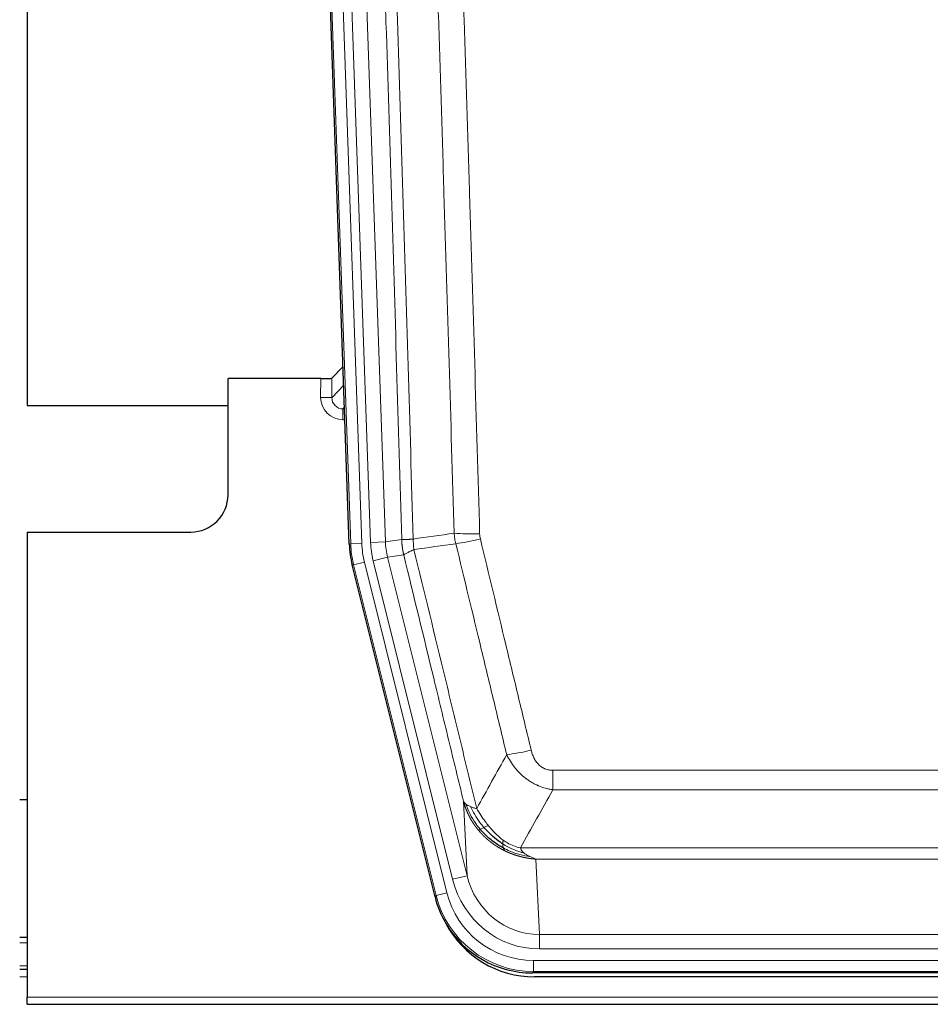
# Model space of a CAD drawing. Header units: inches. Extents: x 0 to 20790, y -12 to 14700.
# Tile 16 of 184: x 2489 to 2733, y 4640 to 4905. Entities that reach past the tile are written whole.
import ezdxf

# ---------------------------------------------------------------- set-up
doc = ezdxf.new("R2010")
doc.units = ezdxf.units.IN
doc.layers.add('1', color=7, linetype='Continuous', true_color=0xffffff)

msp = doc.modelspace()

# ---------------------------------------------------------------- linework, layer by layer
at = {"layer": '1', "color": 2, "linetype": 'Continuous', "lineweight": 25}
for p, q in [((2490.724, 5224.811), (2490.724, 4801.301)), ((2577.321, 4764.036), (2564.203, 5139.681)), ((2575.654, 4811.773), (2572.626, 4808.638)), ((2569.628, 4808.537), (2544.725, 4808.537)), ((2544.725, 4777.301), (2544.725, 4808.537)), ((2490.724, 4801.301), (2544.724, 4801.301)), ((2490.725, 4767.301), (2534.725, 4767.301)), ((2490.725, 4767.301), (2490.725, 4642.271)), ((2600.359, 4669.196), (2578.105, 4758.454)), ((2490.786, 4695.301), (2488.752, 4695.301)), ((2490.717, 4658.301), (2488.733, 4658.301)), ((2490.717, 4649.702), (2488.733, 4649.702)), ((2842.928, 4648.756), (2626.522, 4648.756)), ((2842.336, 4647.714), (2627.113, 4647.714)), ((2490.725, 4640.324), (2490.725, 4642.271)), ((2490.725, 4640.324), (2978.725, 4640.324))]:
    msp.add_line(p, q, dxfattribs=at)
at = {"layer": '1', "color": 110, "linetype": 'Continuous', "lineweight": 13}
for p, q in [((2577.694, 4764.088), (2564.583, 5139.531)), ((2567.577, 5139.636), (2580.688, 4764.193)), ((2569.969, 5138.694), (2583.035, 4764.523)), ((2573.961, 5138.833), (2587.027, 4764.662)), ((2569.617, 4803.489), (2569.628, 4808.537)), ((2572.626, 4808.638), (2572.615, 4803.407)), ((2572.615, 4803.407), (2575.829, 4806.735)), ((2576.035, 4800.842), (2575.608, 4800.4)), ((2575.608, 4800.4), (2576.051, 4800.4)), ((2575.608, 4800.4), (2575.608, 4797.48)), ((2575.608, 4797.48), (2576.153, 4797.48)), ((2587.027, 4764.662), (2591.404, 4765.277)), ((2577.321, 4764.036), (2577.694, 4764.088)), ((2580.688, 4764.193), (2577.694, 4764.088)), ((2583.035, 4764.523), (2587.027, 4764.662)), ((2583.733, 4759.561), (2587.609, 4760.527)), ((2605.085, 4673.923), (2583.733, 4759.561)), ((2591.96, 4761.139), (2587.609, 4760.527)), ((2587.609, 4760.527), (2608.96, 4674.89)), ((2578.479, 4758.506), (2578.105, 4758.454)), ((2581.385, 4759.231), (2578.479, 4758.506)), ((2600.653, 4669.572), (2578.479, 4758.506)), ((2581.385, 4759.231), (2603.559, 4670.296)), ((2632.053, 4698.003), (2632.053, 4703.244)), ((2632.053, 4703.244), (2837.396, 4703.244)), ((2837.396, 4698.003), (2632.053, 4698.003)), ((2608.96, 4674.89), (2608.003, 4694.945)), ((2623.322, 4682.384), (2846.128, 4682.384)), ((2627.435, 4679.354), (2628.403, 4659.075)), ((2842.015, 4679.354), (2627.435, 4679.354)), ((2605.085, 4673.923), (2608.96, 4674.89)), ((2600.359, 4669.196), (2600.653, 4669.572)), ((2603.559, 4670.296), (2600.653, 4669.572)), ((2628.403, 4659.075), (2841.046, 4659.075)), ((2628.403, 4655.211), (2628.403, 4659.075)), ((2490.717, 4656.846), (2488.733, 4656.846)), ((2841.046, 4655.211), (2628.403, 4655.211)), ((2626.815, 4649.132), (2626.815, 4652.127)), ((2626.815, 4652.127), (2842.635, 4652.127)), ((2490.717, 4650.672), (2488.733, 4650.672)), ((2626.815, 4649.132), (2626.522, 4648.756)), ((2842.635, 4649.132), (2626.815, 4649.132)), ((2490.717, 4647.702), (2488.733, 4647.702)), ((2490.725, 4642.271), (2978.725, 4642.271))]:
    msp.add_line(p, q, dxfattribs=at)
at = {"layer": '1', "color": 2, "linetype": 'Continuous', "lineweight": 25}
msp.add_arc((2534.725, 4777.301), 10, 270, 0, dxfattribs=at)
for centre, major_axis, ratio, start_param, end_param in [((2569.628, 4808.641), (-3, 0), 0.0349646, 1.5706703, 3.1078402), ((2604.341, 4764.987, 0), (26.774, 3.763), 0.9986144, 3.0370169, 3.2461684), ((2626.579, 4675.793, 0), (16.66, 21.323), 0.9977958, 2.4794378, 2.7643876), ((2627.139, 4674.73, 0), (16.639, 21.297), 0.9990195, 2.7203481, 3.8043419), ((2626.579, 4675.793, 0), (16.66, 21.323), 0.9977958, 2.7643876, 3.8037475)]:
    msp.add_ellipse(centre, major_axis=major_axis, ratio=ratio, start_param=start_param, end_param=end_param, dxfattribs=at)
at = {"layer": '1', "color": 110, "linetype": 'Continuous', "lineweight": 13}
for centre, major_axis, ratio, start_param, end_param in [((2575.621, 4803.489), (-3.237, -5.067), 0.9977321, 5.2798208, 6.8506171), ((2569.617, 4803.411), (-3, 0.006), 0.0261769, 3.175273, 4.7124429), ((2575.621, 4803.411), (-1.726, -2.474), 0.9943829, 5.3201387, 6.890935), ((2612.358, 4767.982), (-9.996, -0.288), 0.1133347, 0.8101184, 1.5675278), ((2612.545, 4766.576), (-9.719, -2.353), 0.1107863, 0.7983441, 1.5439815), ((2604.706, 4765.039), (-26.766, -3.762), 0.9989218, 6.1786096, 6.387761), ((2604.706, 4765.039, 0), (23.799, 3.345), 0.9986144, 3.0370169, 3.2461684), ((2607.053, 4765.368, 0), (-23.799, -3.345), 0.9986144, 6.1786096, 6.387761), ((2607.053, 4765.368), (-19.844, -2.789), 0.9980617, 6.1786096, 6.387761), ((2626.207, 4710.001), (-9.722, -2.342), 0.1329353, 0.7958322, 1.5387903), ((2628.324, 4680.058), (1.001, -20.961), 0.9530564, 4.9157844, 6.2370968), ((2628.324, 4680.058, 0), (1.185, -24.82), 0.9658521, 4.9157844, 6.2370968), ((2626.866, 4676.16), (-16.651, -21.313), 0.9982842, 5.6210305, 6.9453401), ((2626.866, 4676.16, 0), (14.809, 18.954), 0.9977958, 2.4794378, 3.8037475)]:
    msp.add_ellipse(centre, major_axis=major_axis, ratio=ratio, start_param=start_param, end_param=end_param, dxfattribs=at)
for points, knots in [([(2582.264, 5138.242), (2582.836, 5122.687), (2583.963, 5091.577), (2585.609, 5044.912), (2586.675, 5013.802), (2587.463, 4990.47), (2587.855, 4978.803), (2588.306, 4965.193), (2588.498, 4959.359), (2588.626, 4955.471), (2588.69, 4953.526), (2589.009, 4943.805), (2589.389, 4932.141), (2589.827, 4918.539), (2590.013, 4912.71), (2590.137, 4908.824), (2590.199, 4906.881), (2590.756, 4889.398), (2591.728, 4858.342), (2593.139, 4811.832), (2594.047, 4780.874), (2594.493, 4765.408)], [0, 0, 0, 0, 0.125, 0.25, 0.375, 0.375, 0.4375, 0.46875, 0.484375, 0.484375, 0.5, 0.5, 0.5625, 0.59375, 0.609375, 0.609375, 0.625, 0.625, 0.75, 0.875, 1, 1, 1, 1]), ([(2591.404, 4765.277), (2590.959, 4780.688), (2590.053, 4811.533), (2588.647, 4857.874), (2587.677, 4888.818), (2587.122, 4906.237), (2587.06, 4908.173), (2586.936, 4912.045), (2586.75, 4917.852), (2586.314, 4931.406), (2585.935, 4943.027), (2585.617, 4952.714), (2585.553, 4954.651), (2585.426, 4958.526), (2585.234, 4964.338), (2584.784, 4977.9), (2584.393, 4989.524), (2583.607, 5012.773), (2582.544, 5043.771), (2580.903, 5090.269), (2579.779, 5121.267), (2579.209, 5136.766)], [0, 0, 0, 0, 0.125, 0.25, 0.375, 0.375, 0.390625, 0.390625, 0.40625, 0.4375, 0.5, 0.5, 0.515625, 0.515625, 0.53125, 0.5625, 0.625, 0.625, 0.75, 0.875, 1, 1, 1, 1]), ([(2605.49, 4766.962), (2605.052, 4782.182), (2604.16, 4812.644), (2603.239, 4843.153), (2602.536, 4866.053), (2602.299, 4873.69), (2601.823, 4888.968), (2601.583, 4896.61), (2600.856, 4919.546), (2600.365, 4934.843), (2599.74, 4953.973), (2599.615, 4957.799), (2599.363, 4965.451), (2598.984, 4976.929), (2598.601, 4988.407), (2597.83, 5011.363), (2596.786, 5041.972), (2595.176, 5087.887), (2594.074, 5118.497), (2593.516, 5133.803)], [0, 0, 0, 0, 0.125, 0.25, 0.25, 0.3125, 0.3125, 0.375, 0.375, 0.5, 0.5, 0.53125, 0.53125, 0.5625, 0.625, 0.625, 0.75, 0.875, 1, 1, 1, 1]), ([(2600.399, 5134.146), (2600.957, 5118.822), (2602.057, 5088.173), (2603.665, 5042.201), (2604.707, 5011.554), (2605.478, 4988.569), (2605.861, 4977.077), (2606.239, 4965.584), (2606.49, 4957.923), (2606.615, 4954.092), (2607.239, 4934.938), (2607.73, 4919.622), (2608.455, 4896.658), (2608.695, 4889.006), (2609.171, 4873.708), (2609.407, 4866.063), (2610.109, 4843.134), (2611.03, 4812.586), (2611.92, 4782.086), (2612.358, 4766.848)], [0, 0, 0, 0, 0.125, 0.25, 0.375, 0.375, 0.4375, 0.46875, 0.46875, 0.5, 0.5, 0.625, 0.625, 0.6875, 0.6875, 0.75, 0.75, 0.875, 1, 1, 1, 1]), ([(2591.404, 4765.277), (2591.405, 4765.277), (2591.407, 4765.277), (2591.41, 4765.277), (2591.413, 4765.276), (2591.417, 4765.276), (2591.421, 4765.276), (2591.425, 4765.276), (2591.429, 4765.275), (2591.433, 4765.275), (2591.438, 4765.275), (2591.443, 4765.274), (2591.449, 4765.274), (2591.454, 4765.274), (2591.46, 4765.274), (2591.466, 4765.273), (2591.473, 4765.273), (2591.479, 4765.273), (2591.486, 4765.273), (2591.493, 4765.273), (2591.501, 4765.272), (2591.508, 4765.272), (2591.516, 4765.272), (2591.524, 4765.272), (2591.533, 4765.272), (2591.541, 4765.272), (2591.55, 4765.271), (2591.559, 4765.271), (2591.569, 4765.271), (2591.578, 4765.271), (2591.588, 4765.271), (2591.598, 4765.271), (2591.609, 4765.271), (2591.619, 4765.271), (2591.63, 4765.271), (2591.641, 4765.271), (2591.653, 4765.27), (2591.664, 4765.27), (2591.676, 4765.27), (2591.688, 4765.27), (2591.701, 4765.27), (2591.713, 4765.27), (2591.726, 4765.27), (2591.739, 4765.27), (2591.752, 4765.27), (2591.766, 4765.27), (2591.78, 4765.271), (2591.794, 4765.271), (2591.808, 4765.271), (2591.823, 4765.271), (2591.838, 4765.271), (2591.853, 4765.271), (2591.868, 4765.271), (2591.884, 4765.271), (2591.899, 4765.271), (2591.915, 4765.272), (2591.932, 4765.272), (2591.948, 4765.272), (2591.965, 4765.272), (2591.982, 4765.272), (2591.999, 4765.273), (2592.017, 4765.273), (2592.034, 4765.273), (2592.052, 4765.273), (2592.071, 4765.274), (2592.089, 4765.274), (2592.108, 4765.274), (2592.127, 4765.275), (2592.146, 4765.275), (2592.165, 4765.275), (2592.185, 4765.276), (2592.205, 4765.276), (2592.225, 4765.276), (2592.245, 4765.277), (2592.265, 4765.277), (2592.286, 4765.278), (2592.313, 4765.278), (2592.347, 4765.279), (2592.388, 4765.28), (2592.43, 4765.281), (2592.472, 4765.282), (2592.515, 4765.284), (2592.559, 4765.285), (2592.604, 4765.287), (2592.65, 4765.289), (2592.696, 4765.29), (2592.743, 4765.292), (2592.791, 4765.294), (2592.84, 4765.297), (2592.889, 4765.299), (2592.939, 4765.301), (2592.99, 4765.304), (2593.042, 4765.306), (2593.094, 4765.309), (2593.148, 4765.312), (2593.201, 4765.315), (2593.256, 4765.318), (2593.311, 4765.322), (2593.368, 4765.325), (2593.424, 4765.328), (2593.482, 4765.332), (2593.54, 4765.336), (2593.599, 4765.34), (2593.658, 4765.344), (2593.719, 4765.348), (2593.78, 4765.352), (2593.841, 4765.357), (2593.904, 4765.361), (2593.967, 4765.366), (2594.03, 4765.371), (2594.094, 4765.375), (2594.159, 4765.381), (2594.225, 4765.386), (2594.291, 4765.391), (2594.358, 4765.396), (2594.425, 4765.402), (2594.471, 4765.406), (2594.493, 4765.408)], [0, 0, 0, 0, 0.0066687, 0.0133374, 0.0200061, 0.0266746, 0.0333432, 0.0400116, 0.0466801, 0.0533484, 0.0600168, 0.066685, 0.0733532, 0.0800214, 0.0866895, 0.0933575, 0.1000255, 0.1066935, 0.1133614, 0.1200292, 0.126697, 0.1333647, 0.1400324, 0.1467001, 0.1533676, 0.1600352, 0.1667026, 0.1733701, 0.1800374, 0.1867047, 0.193372, 0.2000392, 0.2067064, 0.2133735, 0.2200405, 0.2267075, 0.2333745, 0.2400414, 0.2467082, 0.253375, 0.2600418, 0.2667085, 0.2733751, 0.2800417, 0.2867082, 0.2933747, 0.3000412, 0.3067075, 0.3133739, 0.3200401, 0.3267064, 0.3333725, 0.3400387, 0.3467047, 0.3533708, 0.3600367, 0.3667026, 0.3733685, 0.3800343, 0.3867001, 0.3933658, 0.4000315, 0.4066971, 0.4133626, 0.4200281, 0.4266936, 0.433359, 0.4400243, 0.4466896, 0.4533549, 0.4600201, 0.4666852, 0.4733503, 0.4800154, 0.4866804, 0.4933453, 0.5000102, 0.5125098, 0.5250093, 0.5375088, 0.5500082, 0.5625077, 0.5750071, 0.5875066, 0.600006, 0.6125054, 0.6250049, 0.6375043, 0.6500037, 0.6625032, 0.6750026, 0.6875021, 0.7000016, 0.7125011, 0.7250006, 0.7375001, 0.7499997, 0.7624993, 0.7749989, 0.7874985, 0.7999982, 0.812498, 0.8249977, 0.8374975, 0.8499974, 0.8624973, 0.8749972, 0.8874972, 0.8999973, 0.9124974, 0.9249976, 0.9374978, 0.9499981, 0.9624985, 0.9749989, 0.9874994, 1, 1, 1, 1]), ([(2591.96, 4761.139), (2591.955, 4761.16), (2591.945, 4761.202), (2591.93, 4761.266), (2591.915, 4761.332), (2591.9, 4761.398), (2591.884, 4761.466), (2591.869, 4761.535), (2591.853, 4761.606), (2591.838, 4761.678), (2591.823, 4761.751), (2591.807, 4761.825), (2591.792, 4761.901), (2591.777, 4761.977), (2591.761, 4762.056), (2591.746, 4762.135), (2591.731, 4762.216), (2591.716, 4762.298), (2591.701, 4762.382), (2591.686, 4762.466), (2591.672, 4762.552), (2591.657, 4762.64), (2591.643, 4762.728), (2591.629, 4762.818), (2591.615, 4762.91), (2591.602, 4763.002), (2591.588, 4763.096), (2591.567, 4763.247), (2591.542, 4763.449), (2591.513, 4763.696), (2591.489, 4763.925), (2591.47, 4764.136), (2591.454, 4764.33), (2591.442, 4764.505), (2591.431, 4764.663), (2591.424, 4764.802), (2591.418, 4764.923), (2591.413, 4765.027), (2591.41, 4765.112), (2591.407, 4765.179), (2591.406, 4765.228), (2591.405, 4765.259), (2591.404, 4765.273), (2591.404, 4765.277)], [0, 0, 0, 0, 0.0155037, 0.0313049, 0.0474035, 0.0637997, 0.0804935, 0.097485, 0.1147743, 0.1323613, 0.1502462, 0.1684289, 0.1869096, 0.2056883, 0.224765, 0.2441397, 0.2638126, 0.2837835, 0.3040527, 0.32462, 0.3454856, 0.3666494, 0.3881116, 0.409872, 0.4319308, 0.454288, 0.4769435, 0.4998975, 0.5635611, 0.6228928, 0.6778927, 0.7285606, 0.7748966, 0.8169007, 0.8545729, 0.8879131, 0.9169214, 0.9415977, 0.9619421, 0.9779545, 0.989635, 0.9969835, 1, 1, 1, 1]), ([(2594.705, 4762.574), (2594.63, 4763.04), (2594.588, 4763.509), (2594.53, 4764.454), (2594.514, 4764.93), (2594.493, 4765.408)], [0, 0, 0, 0, 0.5, 0.5, 1, 1, 1, 1]), ([(2612.545, 4765.437), (2612.489, 4765.669), (2612.446, 4765.902), (2612.384, 4766.373), (2612.365, 4766.61), (2612.358, 4766.848)], [0, 0, 0, 0, 0.5, 0.5, 1, 1, 1, 1]), ([(2612.545, 4765.437), (2614.831, 4755.958), (2617.112, 4746.486), (2620.527, 4732.285), (2621.665, 4727.553), (2623.937, 4718.091), (2625.072, 4713.362), (2626.207, 4708.635)], [0, 0, 0, 0, 0.5, 0.5, 0.75, 0.75, 1, 1, 1, 1]), ([(2591.96, 4761.139), (2591.982, 4761.19), (2592.059, 4761.256), (2592.323, 4761.423), (2592.509, 4761.523), (2592.98, 4761.76), (2593.266, 4761.897), (2593.924, 4762.207), (2594.297, 4762.381), (2594.705, 4762.574)], [0, 0, 0, 0, 0.25, 0.25, 0.5, 0.5, 0.75, 0.75, 1, 1, 1, 1]), ([(2594.705, 4762.574), (2597.528, 4750.949), (2600.343, 4739.333), (2604.557, 4721.922), (2605.96, 4716.12), (2608.762, 4704.522), (2610.161, 4698.725), (2611.559, 4692.931)], [0, 0, 0, 0, 0.5, 0.5, 0.75, 0.75, 1, 1, 1, 1]), ([(2619.627, 4707.44), (2618.491, 4712.161), (2617.355, 4716.883), (2615.079, 4726.331), (2613.941, 4731.057), (2610.521, 4745.238), (2608.237, 4754.698), (2605.949, 4764.163)], [0, 0, 0, 0, 0.25, 0.25, 0.5, 0.5, 1, 1, 1, 1]), ([(2608.003, 4694.945), (2606.672, 4700.453), (2605.34, 4705.963), (2602.672, 4716.987), (2601.337, 4722.501), (2597.326, 4739.05), (2594.646, 4750.091), (2591.96, 4761.139)], [0, 0, 0, 0, 0.25, 0.25, 0.5, 0.5, 1, 1, 1, 1]), ([(2632.053, 4698.003), (2631.719, 4698.051), (2631.386, 4698.11), (2630.723, 4698.249), (2630.394, 4698.329), (2629.418, 4698.6), (2628.781, 4698.821), (2628.078, 4699.119), (2628, 4699.152), (2627.845, 4699.221), (2627.767, 4699.256), (2627.536, 4699.363), (2627.383, 4699.437), (2626.928, 4699.665), (2626.333, 4699.989), (2625.761, 4700.35), (2625.339, 4700.635), (2625.131, 4700.782), (2624.925, 4700.933), (2624.789, 4701.035), (2624.721, 4701.087), (2624.116, 4701.556), (2623.608, 4702.005), (2622.888, 4702.721), (2622.656, 4702.967), (2622.318, 4703.348), (2622.207, 4703.476), (2621.988, 4703.737), (2621.88, 4703.869), (2621.353, 4704.536), (2620.965, 4705.09), (2620.25, 4706.237), (2619.924, 4706.829), (2619.627, 4707.44)], [0, 0, 0, 0, 0.0625, 0.0625, 0.125, 0.125, 0.25, 0.25, 0.265625, 0.265625, 0.28125, 0.28125, 0.3125, 0.3125, 0.375, 0.4375, 0.4375, 0.46875, 0.484375, 0.484375, 0.5, 0.5, 0.625, 0.625, 0.6875, 0.6875, 0.71875, 0.71875, 0.75, 0.75, 0.875, 0.875, 1, 1, 1, 1]), ([(2632.053, 4703.244), (2631.871, 4703.244), (2631.689, 4703.252), (2631.325, 4703.284), (2631.145, 4703.308), (2630.789, 4703.373), (2630.614, 4703.414), (2630.267, 4703.514), (2630.096, 4703.572), (2629.885, 4703.658), (2629.843, 4703.675), (2629.76, 4703.712), (2629.635, 4703.768), (2629.514, 4703.829), (2629.275, 4703.957), (2628.967, 4704.143), (2628.68, 4704.36), (2628.507, 4704.505), (2628.473, 4704.535), (2628.405, 4704.595), (2628.371, 4704.625), (2628.271, 4704.718), (2628.206, 4704.781), (2628.016, 4704.974), (2627.897, 4705.108), (2627.67, 4705.386), (2627.563, 4705.529), (2627.361, 4705.824), (2627.265, 4705.976), (2627.152, 4706.171), (2627.13, 4706.211), (2627.086, 4706.289), (2627.064, 4706.329), (2627, 4706.449), (2626.959, 4706.529), (2626.841, 4706.771), (2626.767, 4706.935), (2626.63, 4707.266), (2626.567, 4707.433), (2626.39, 4707.94), (2626.291, 4708.284), (2626.207, 4708.635)], [0, 0, 0, 0, 0.0625, 0.0625, 0.125, 0.125, 0.1875, 0.1875, 0.25, 0.25, 0.265625, 0.265625, 0.28125, 0.3125, 0.3125, 0.375, 0.4375, 0.4375, 0.453125, 0.453125, 0.46875, 0.46875, 0.5, 0.5, 0.5625, 0.5625, 0.625, 0.625, 0.6875, 0.6875, 0.703125, 0.703125, 0.71875, 0.71875, 0.75, 0.75, 0.8125, 0.8125, 0.875, 0.875, 1, 1, 1, 1]), ([(2612.034, 4687.118), (2612.023, 4687.132), (2612, 4687.16), (2611.965, 4687.202), (2611.929, 4687.245), (2611.894, 4687.289), (2611.857, 4687.334), (2611.821, 4687.379), (2611.784, 4687.425), (2611.746, 4687.471), (2611.709, 4687.519), (2611.671, 4687.567), (2611.632, 4687.616), (2611.593, 4687.666), (2611.554, 4687.716), (2611.515, 4687.767), (2611.475, 4687.819), (2611.435, 4687.872), (2611.395, 4687.926), (2611.354, 4687.98), (2611.313, 4688.035), (2611.271, 4688.091), (2611.23, 4688.148), (2611.188, 4688.205), (2611.146, 4688.263), (2611.103, 4688.322), (2611.061, 4688.382), (2611.018, 4688.443), (2610.975, 4688.504), (2610.931, 4688.567), (2610.887, 4688.63), (2610.844, 4688.694), (2610.8, 4688.759), (2610.755, 4688.825), (2610.711, 4688.891), (2610.666, 4688.958), (2610.621, 4689.027), (2610.576, 4689.096), (2610.531, 4689.166), (2610.486, 4689.237), (2610.441, 4689.308), (2610.395, 4689.381), (2610.349, 4689.454), (2610.304, 4689.529), (2610.258, 4689.604), (2610.212, 4689.68), (2610.166, 4689.757), (2610.12, 4689.835), (2610.074, 4689.914), (2610.027, 4689.993), (2609.981, 4690.074), (2609.935, 4690.156), (2609.889, 4690.238), (2609.843, 4690.321), (2609.796, 4690.406), (2609.75, 4690.491), (2609.704, 4690.577), (2609.658, 4690.664), (2609.612, 4690.752), (2609.566, 4690.841), (2609.52, 4690.931), (2609.474, 4691.022), (2609.428, 4691.114), (2609.383, 4691.207), (2609.337, 4691.3), (2609.292, 4691.395), (2609.247, 4691.491), (2609.202, 4691.587), (2609.157, 4691.685), (2609.112, 4691.783), (2609.068, 4691.883), (2609.024, 4691.983), (2608.98, 4692.085), (2608.936, 4692.187), (2608.893, 4692.291), (2608.85, 4692.395), (2608.807, 4692.501), (2608.764, 4692.607), (2608.722, 4692.715), (2608.68, 4692.823), (2608.639, 4692.932), (2608.598, 4693.043), (2608.557, 4693.154), (2608.517, 4693.267), (2608.477, 4693.38), (2608.437, 4693.494), (2608.398, 4693.61), (2608.36, 4693.726), (2608.322, 4693.844), (2608.284, 4693.962), (2608.247, 4694.081), (2608.21, 4694.202), (2608.174, 4694.323), (2608.139, 4694.445), (2608.104, 4694.569), (2608.069, 4694.693), (2608.036, 4694.819), (2608.014, 4694.903), (2608.003, 4694.945)], [0, 0, 0, 0, 0.0060657, 0.012223, 0.0184718, 0.0248123, 0.0312443, 0.0377679, 0.0443831, 0.0510899, 0.0578883, 0.0647782, 0.0717598, 0.0788329, 0.0859977, 0.093254, 0.1006019, 0.1080414, 0.1155725, 0.1231952, 0.1309095, 0.1387154, 0.1466129, 0.1546019, 0.1626826, 0.1708549, 0.1791188, 0.1874742, 0.1959213, 0.20446, 0.2130903, 0.2218121, 0.2306256, 0.2395307, 0.2485274, 0.2576156, 0.2667955, 0.276067, 0.2854301, 0.2948848, 0.3044311, 0.314069, 0.3237985, 0.3336196, 0.3435324, 0.3535367, 0.3636326, 0.3738202, 0.3840993, 0.3944701, 0.4049324, 0.4154864, 0.426132, 0.4368691, 0.4476979, 0.4586183, 0.4696303, 0.480734, 0.4919292, 0.503216, 0.5145945, 0.5260645, 0.5376262, 0.5492795, 0.5610244, 0.5728609, 0.584789, 0.5968087, 0.60892, 0.621123, 0.6334175, 0.6458037, 0.6582815, 0.6708509, 0.6835119, 0.6962645, 0.7091087, 0.7220445, 0.735072, 0.748191, 0.7614017, 0.774704, 0.7880979, 0.8015834, 0.8151605, 0.8288293, 0.8425896, 0.8564416, 0.8703852, 0.8844204, 0.8985472, 0.9127656, 0.9270756, 0.9414773, 0.9559705, 0.9705554, 0.9852319, 1, 1, 1, 1]), ([(2608.003, 4694.945), (2608.06, 4694.801), (2608.142, 4694.664), (2608.356, 4694.403), (2608.487, 4694.279), (2608.642, 4694.162)], [0, 0, 0, 0, 0.5, 0.5, 1, 1, 1, 1]), ([(2612.525, 4687.348), (2612.09, 4687.858), (2611.68, 4688.388), (2610.15, 4690.57), (2609.254, 4692.349), (2608.642, 4694.162)], [0, 0, 0, 0, 0.25, 0.25, 1, 1, 1, 1]), ([(2608.642, 4694.162), (2608.798, 4694.036), (2608.978, 4693.918), (2609.383, 4693.693), (2609.607, 4693.588), (2609.852, 4693.49)], [0, 0, 0, 0, 0.5, 0.5, 1, 1, 1, 1]), ([(2613.51, 4687.875), (2613.139, 4688.307), (2612.782, 4688.751), (2611.422, 4690.57), (2610.551, 4692.025), (2609.852, 4693.49)], [0, 0, 0, 0, 0.25, 0.25, 1, 1, 1, 1]), ([(2609.852, 4693.49), (2610.098, 4693.383), (2610.365, 4693.283), (2610.935, 4693.097), (2611.239, 4693.011), (2611.559, 4692.931)], [0, 0, 0, 0, 0.5, 0.5, 1, 1, 1, 1]), ([(2614.735, 4688.324), (2614.436, 4688.694), (2614.146, 4689.072), (2613.019, 4690.602), (2612.252, 4691.791), (2611.559, 4692.931)], [0, 0, 0, 0, 0.25, 0.25, 1, 1, 1, 1]), ([(2613.51, 4687.875), (2613.609, 4687.923), (2613.71, 4687.971), (2613.967, 4688.085), (2614.125, 4688.149), (2614.435, 4688.256), (2614.589, 4688.298), (2614.735, 4688.324)], [0, 0, 0, 0, 0.25, 0.25, 0.625, 0.625, 1, 1, 1, 1]), ([(2618.704, 4684.446), (2618.524, 4684.576), (2618.345, 4684.711), (2617.638, 4685.27), (2617.124, 4685.73), (2616.129, 4686.711), (2615.65, 4687.232), (2615.036, 4687.956), (2614.884, 4688.139), (2614.735, 4688.324)], [0, 0, 0, 0, 0.125, 0.125, 0.5, 0.5, 0.875, 0.875, 1, 1, 1, 1]), ([(2619.037, 4681.635), (2619.015, 4681.646), (2618.971, 4681.668), (2618.905, 4681.701), (2618.839, 4681.734), (2618.773, 4681.768), (2618.707, 4681.802), (2618.641, 4681.836), (2618.575, 4681.87), (2618.509, 4681.905), (2618.442, 4681.94), (2618.376, 4681.975), (2618.309, 4682.011), (2618.243, 4682.047), (2618.176, 4682.083), (2618.11, 4682.12), (2618.043, 4682.157), (2617.976, 4682.194), (2617.91, 4682.232), (2617.843, 4682.27), (2617.776, 4682.308), (2617.709, 4682.347), (2617.642, 4682.386), (2617.576, 4682.425), (2617.509, 4682.465), (2617.442, 4682.505), (2617.375, 4682.545), (2617.308, 4682.586), (2617.241, 4682.627), (2617.174, 4682.668), (2617.107, 4682.71), (2617.039, 4682.752), (2616.972, 4682.794), (2616.905, 4682.837), (2616.838, 4682.88), (2616.771, 4682.924), (2616.704, 4682.968), (2616.637, 4683.012), (2616.57, 4683.056), (2616.503, 4683.101), (2616.436, 4683.146), (2616.368, 4683.192), (2616.301, 4683.238), (2616.234, 4683.284), (2616.167, 4683.331), (2616.1, 4683.378), (2616.033, 4683.425), (2615.966, 4683.473), (2615.899, 4683.521), (2615.832, 4683.569), (2615.765, 4683.618), (2615.699, 4683.668), (2615.632, 4683.717), (2615.565, 4683.767), (2615.498, 4683.817), (2615.432, 4683.868), (2615.365, 4683.919), (2615.298, 4683.971), (2615.232, 4684.023), (2615.165, 4684.075), (2615.099, 4684.127), (2615.032, 4684.18), (2614.966, 4684.234), (2614.9, 4684.288), (2614.834, 4684.342), (2614.768, 4684.396), (2614.702, 4684.451), (2614.636, 4684.507), (2614.57, 4684.562), (2614.504, 4684.618), (2614.438, 4684.675), (2614.373, 4684.732), (2614.307, 4684.789), (2614.242, 4684.847), (2614.176, 4684.905), (2614.111, 4684.963), (2614.046, 4685.022), (2613.981, 4685.081), (2613.916, 4685.141), (2613.851, 4685.201), (2613.786, 4685.261), (2613.722, 4685.322), (2613.657, 4685.383), (2613.593, 4685.445), (2613.529, 4685.507), (2613.465, 4685.569), (2613.401, 4685.632), (2613.337, 4685.696), (2613.273, 4685.759), (2613.21, 4685.823), (2613.147, 4685.888), (2613.083, 4685.953), (2613.02, 4686.018), (2612.957, 4686.084), (2612.895, 4686.15), (2612.832, 4686.216), (2612.77, 4686.283), (2612.707, 4686.35), (2612.645, 4686.418), (2612.583, 4686.486), (2612.521, 4686.555), (2612.46, 4686.624), (2612.399, 4686.693), (2612.337, 4686.763), (2612.276, 4686.833), (2612.216, 4686.904), (2612.155, 4686.975), (2612.095, 4687.046), (2612.055, 4687.094), (2612.034, 4687.118)], [0, 0, 0, 0, 0.0082024, 0.0164263, 0.0246716, 0.0329384, 0.0412265, 0.0495362, 0.0578672, 0.0662198, 0.0745938, 0.0829892, 0.0914062, 0.0998446, 0.1083045, 0.1167859, 0.1252887, 0.1338131, 0.1423589, 0.1509263, 0.1595151, 0.1681255, 0.1767574, 0.1854108, 0.1940858, 0.2027822, 0.2115002, 0.2202398, 0.2290008, 0.2377835, 0.2465876, 0.2554134, 0.2642606, 0.2731295, 0.2820199, 0.2909319, 0.2998654, 0.3088206, 0.3177973, 0.3267956, 0.3358154, 0.3448569, 0.35392, 0.3630047, 0.3721109, 0.3812388, 0.3903883, 0.3995594, 0.4087522, 0.4179665, 0.4272025, 0.4364601, 0.4457393, 0.4550402, 0.4643627, 0.4737069, 0.4830727, 0.4924601, 0.5018692, 0.5113, 0.5207524, 0.5302265, 0.5397222, 0.5492397, 0.5587788, 0.5683395, 0.577922, 0.5875261, 0.5971519, 0.6067994, 0.6164686, 0.6261595, 0.6358721, 0.6456064, 0.6553624, 0.6651401, 0.6749395, 0.6847606, 0.6946034, 0.704468, 0.7143542, 0.7242622, 0.734192, 0.7441434, 0.7541166, 0.7641115, 0.7741282, 0.7841666, 0.7942268, 0.8043087, 0.8144123, 0.8245377, 0.8346848, 0.8448538, 0.8550444, 0.8652568, 0.875491, 0.885747, 0.8960247, 0.9063242, 0.9166455, 0.9269886, 0.9373534, 0.9477401, 0.9581485, 0.9685787, 0.9790306, 0.9895044, 1, 1, 1, 1]), ([(2612.035, 4687.118), (2612.07, 4687.125), (2612.113, 4687.139), (2612.218, 4687.185), (2612.281, 4687.216), (2612.407, 4687.283), (2612.463, 4687.314), (2612.525, 4687.348)], [0, 0, 0, 0, 0.375, 0.375, 0.75, 0.75, 1, 1, 1, 1]), ([(2612.525, 4687.348), (2612.556, 4687.365), (2612.588, 4687.383), (2612.722, 4687.458), (2612.835, 4687.521), (2613.085, 4687.657), (2613.221, 4687.73), (2613.412, 4687.827), (2613.461, 4687.851), (2613.51, 4687.875)], [0, 0, 0, 0, 0.125, 0.125, 0.5, 0.5, 0.875, 0.875, 1, 1, 1, 1]), ([(2618.554, 4683.464), (2618.552, 4683.562), (2618.554, 4683.659), (2618.567, 4683.893), (2618.583, 4684.027), (2618.631, 4684.264), (2618.664, 4684.366), (2618.704, 4684.446)], [0, 0, 0, 0, 0.25, 0.25, 0.625, 0.625, 1, 1, 1, 1]), ([(2624.193, 4681.046), (2622.782, 4681.366), (2621.346, 4681.907), (2619.475, 4682.9), (2619.011, 4683.172), (2618.554, 4683.464)], [0, 0, 0, 0, 0.75, 0.75, 1, 1, 1, 1]), ([(2618.723, 4682.348), (2618.71, 4682.388), (2618.699, 4682.429), (2618.654, 4682.598), (2618.625, 4682.734), (2618.581, 4683.019), (2618.566, 4683.168), (2618.556, 4683.365), (2618.555, 4683.415), (2618.554, 4683.464)], [0, 0, 0, 0, 0.125, 0.125, 0.5, 0.5, 0.875, 0.875, 1, 1, 1, 1]), ([(2623.322, 4682.384), (2622.102, 4682.597), (2620.926, 4683.062), (2619.432, 4683.943), (2619.065, 4684.185), (2618.704, 4684.446)], [0, 0, 0, 0, 0.75, 0.75, 1, 1, 1, 1]), ([(2625.864, 4680.046), (2624.092, 4680.269), (2622.262, 4680.751), (2619.888, 4681.756), (2619.3, 4682.038), (2618.723, 4682.348)], [0, 0, 0, 0, 0.75, 0.75, 1, 1, 1, 1]), ([(2619.037, 4681.636), (2619.004, 4681.694), (2618.965, 4681.763), (2618.883, 4681.925), (2618.84, 4682.017), (2618.773, 4682.192), (2618.747, 4682.268), (2618.723, 4682.348)], [0, 0, 0, 0, 0.375, 0.375, 0.75, 0.75, 1, 1, 1, 1]), ([(2627.435, 4679.354), (2627.413, 4679.356), (2627.368, 4679.359), (2627.302, 4679.365), (2627.235, 4679.37), (2627.169, 4679.376), (2627.102, 4679.382), (2627.035, 4679.388), (2626.968, 4679.394), (2626.901, 4679.401), (2626.834, 4679.407), (2626.767, 4679.414), (2626.699, 4679.422), (2626.632, 4679.429), (2626.564, 4679.436), (2626.497, 4679.444), (2626.429, 4679.452), (2626.361, 4679.46), (2626.293, 4679.469), (2626.225, 4679.477), (2626.157, 4679.486), (2626.088, 4679.495), (2626.02, 4679.505), (2625.952, 4679.514), (2625.883, 4679.524), (2625.814, 4679.534), (2625.746, 4679.544), (2625.677, 4679.554), (2625.608, 4679.565), (2625.539, 4679.576), (2625.47, 4679.587), (2625.401, 4679.598), (2625.331, 4679.61), (2625.262, 4679.622), (2625.193, 4679.634), (2625.123, 4679.646), (2625.054, 4679.658), (2624.984, 4679.671), (2624.914, 4679.684), (2624.844, 4679.697), (2624.774, 4679.71), (2624.704, 4679.724), (2624.634, 4679.738), (2624.564, 4679.752), (2624.494, 4679.766), (2624.424, 4679.781), (2624.353, 4679.796), (2624.283, 4679.811), (2624.213, 4679.826), (2624.142, 4679.842), (2624.071, 4679.858), (2624.001, 4679.874), (2623.93, 4679.89), (2623.859, 4679.907), (2623.788, 4679.924), (2623.717, 4679.941), (2623.646, 4679.958), (2623.575, 4679.976), (2623.504, 4679.993), (2623.433, 4680.012), (2623.362, 4680.03), (2623.291, 4680.048), (2623.219, 4680.067), (2623.148, 4680.087), (2623.077, 4680.106), (2623.005, 4680.126), (2622.934, 4680.145), (2622.862, 4680.166), (2622.79, 4680.186), (2622.719, 4680.207), (2622.647, 4680.228), (2622.575, 4680.249), (2622.504, 4680.271), (2622.432, 4680.292), (2622.36, 4680.314), (2622.288, 4680.337), (2622.216, 4680.359), (2622.144, 4680.382), (2622.072, 4680.405), (2622, 4680.429), (2621.928, 4680.452), (2621.856, 4680.476), (2621.784, 4680.501), (2621.712, 4680.525), (2621.639, 4680.55), (2621.567, 4680.575), (2621.495, 4680.6), (2621.423, 4680.626), (2621.351, 4680.652), (2621.278, 4680.678), (2621.206, 4680.705), (2621.134, 4680.731), (2621.061, 4680.759), (2620.989, 4680.786), (2620.917, 4680.814), (2620.844, 4680.841), (2620.772, 4680.87), (2620.7, 4680.898), (2620.627, 4680.927), (2620.555, 4680.956), (2620.483, 4680.985), (2620.41, 4681.015), (2620.338, 4681.045), (2620.265, 4681.075), (2620.193, 4681.106), (2620.121, 4681.137), (2620.048, 4681.168), (2619.976, 4681.199), (2619.904, 4681.231), (2619.831, 4681.263), (2619.759, 4681.295), (2619.687, 4681.328), (2619.615, 4681.361), (2619.542, 4681.394), (2619.47, 4681.428), (2619.398, 4681.462), (2619.326, 4681.496), (2619.254, 4681.53), (2619.181, 4681.565), (2619.109, 4681.6), (2619.061, 4681.624), (2619.037, 4681.635)], [0, 0, 0, 0, 0.007775, 0.0155603, 0.0233558, 0.0311618, 0.038978, 0.0468046, 0.0546416, 0.0624889, 0.0703466, 0.0782147, 0.0860931, 0.093982, 0.1018813, 0.109791, 0.1177112, 0.1256417, 0.1335828, 0.1415343, 0.1494962, 0.1574687, 0.1654516, 0.173445, 0.1814489, 0.1894634, 0.1974883, 0.2055238, 0.2135699, 0.2216264, 0.2296936, 0.2377713, 0.2458596, 0.2539585, 0.2620679, 0.270188, 0.2783187, 0.28646, 0.2946119, 0.3027745, 0.3109477, 0.3191316, 0.3273261, 0.3355314, 0.3437472, 0.3519738, 0.3602111, 0.3684591, 0.3767178, 0.3849872, 0.3932673, 0.4015582, 0.4098598, 0.4181722, 0.4264954, 0.4348293, 0.443174, 0.4515295, 0.4598958, 0.4682728, 0.4766607, 0.4850594, 0.493469, 0.5018893, 0.5103206, 0.5187626, 0.5272155, 0.5356793, 0.544154, 0.5526395, 0.561136, 0.5696433, 0.5781615, 0.5866906, 0.5952307, 0.6037817, 0.6123436, 0.6209165, 0.6295003, 0.638095, 0.6467007, 0.6553174, 0.6639451, 0.6725838, 0.6812334, 0.6898941, 0.6985657, 0.7072484, 0.7159421, 0.7246468, 0.7333625, 0.7420893, 0.7508272, 0.759576, 0.768336, 0.777107, 0.7858891, 0.7946823, 0.8034866, 0.812302, 0.8211284, 0.829966, 0.8388147, 0.8476746, 0.8565455, 0.8654276, 0.8743209, 0.8832252, 0.8921408, 0.9010675, 0.9100054, 0.9189544, 0.9279147, 0.9368861, 0.9458688, 0.9548626, 0.9638676, 0.9728839, 0.9819114, 0.9909501, 1, 1, 1, 1]), ([(2624.193, 4681.046), (2624.074, 4681.142), (2623.964, 4681.242), (2623.716, 4681.502), (2623.591, 4681.665), (2623.404, 4682.011), (2623.343, 4682.192), (2623.322, 4682.384)], [0, 0, 0, 0, 0.25, 0.25, 0.625, 0.625, 1, 1, 1, 1]), ([(2625.864, 4680.046), (2625.79, 4680.081), (2625.716, 4680.117), (2625.42, 4680.264), (2625.198, 4680.382), (2624.771, 4680.632), (2624.566, 4680.764), (2624.313, 4680.95), (2624.252, 4680.998), (2624.193, 4681.046)], [0, 0, 0, 0, 0.125, 0.125, 0.5, 0.5, 0.875, 0.875, 1, 1, 1, 1]), ([(2627.435, 4679.354), (2627.282, 4679.42), (2627.106, 4679.494), (2626.723, 4679.658), (2626.516, 4679.747), (2626.158, 4679.908), (2626.012, 4679.975), (2625.864, 4680.046)], [0, 0, 0, 0, 0.375, 0.375, 0.75, 0.75, 1, 1, 1, 1])]:
    msp.add_open_spline(points, degree=3, knots=knots, dxfattribs=at)
for points in [[(2594.493, 4765.408), (2598.158, 4765.928), (2601.824, 4766.446), (2605.49, 4766.962)], [(2605.949, 4764.163), (2605.837, 4764.623), (2605.648, 4765.549), (2605.531, 4766.489), (2605.49, 4766.962)], [(2605.949, 4764.163), (2602.2, 4763.635), (2598.453, 4763.106), (2594.705, 4762.574)], [(2611.559, 4692.931), (2614.233, 4697.772), (2616.923, 4702.608), (2619.627, 4707.44)], [(2632.053, 4698.003), (2629.126, 4692.802), (2626.215, 4687.596), (2623.322, 4682.384)]]:
    msp.add_open_spline(points, degree=3, dxfattribs=at)
at = {"layer": '1', "color": 2, "linetype": 'Continuous', "lineweight": 25}
for points in [[(2618.723, 4682.348), (2618.434, 4682.503), (2618.147, 4682.665), (2617.013, 4683.343), (2616.19, 4683.916), (2614.625, 4685.175), (2613.884, 4685.863), (2612.966, 4686.843), (2612.742, 4687.093), (2612.525, 4687.348)], [(2618.554, 4683.464), (2618.325, 4683.61), (2618.098, 4683.761), (2617.196, 4684.387), (2616.537, 4684.903), (2615.267, 4686.014), (2614.657, 4686.61), (2613.886, 4687.447), (2613.696, 4687.659), (2613.51, 4687.875)]]:
    msp.add_open_spline(points, degree=3, knots=[0, 0, 0, 0, 0.125, 0.125, 0.5, 0.5, 0.875, 0.875, 1, 1, 1, 1], dxfattribs=at)

doc.saveas('drawing.dxf')
